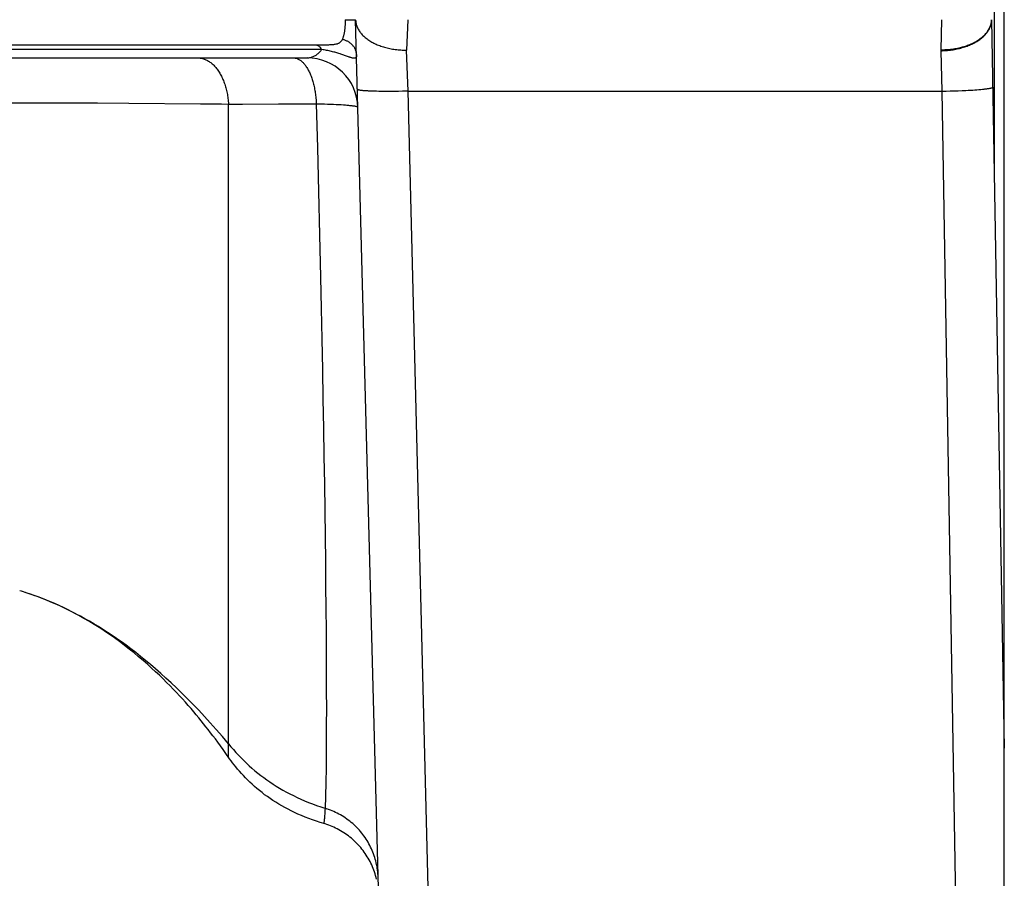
# Model space of a CAD drawing. Header units: millimetres. Extents: x 2060 to 2634, y 1467 to 1764.
# Tile 46 of 64: x 2546.67 to 2548.21, y 1570.17 to 1571.52. Entities that reach past the tile are written whole.
import ezdxf

# ---------------------------------------------------------------- set-up
doc = ezdxf.new("R2010")
doc.units = ezdxf.units.MM

msp = doc.modelspace()

# ---------------------------------------------------------------- linework, layer by layer
at = {"linetype": 'Continuous'}
for p, q in [((2548.2134, 1568.5171), (2548.2134, 1572.7971)), ((2548.1974, 1571.7462), (2548.1974, 1571.2879)), ((2547.1766, 1571.506), (2547.1765, 1571.505)), ((2547.1767, 1571.5081), (2547.1766, 1571.5071)), ((2547.1766, 1571.5071), (2547.1766, 1571.506)), ((2547.1767, 1571.5171), (2547.1934, 1571.5171)), ((2547.1767, 1571.5171), (2547.1767, 1571.5161)), ((2547.1767, 1571.5161), (2547.1767, 1571.5151)), ((2547.1767, 1571.5151), (2547.1768, 1571.5141)), ((2547.1768, 1571.5101), (2547.1767, 1571.5091)), ((2547.1767, 1571.5091), (2547.1767, 1571.5081)), ((2547.1768, 1571.5141), (2547.1768, 1571.5131)), ((2547.1768, 1571.5131), (2547.1768, 1571.5121)), ((2547.1768, 1571.5121), (2547.1768, 1571.5111)), ((2547.1768, 1571.5111), (2547.1768, 1571.5101)), ((2547.2322, 1570.0339), (2547.1934, 1571.5171)), ((2547.1934, 1571.5163), (2547.1935, 1571.515)), ((2547.1935, 1571.515), (2547.1936, 1571.5137)), ((2547.1936, 1571.5137), (2547.1938, 1571.5123)), ((2547.1938, 1571.5123), (2547.1941, 1571.511)), ((2547.1941, 1571.511), (2547.1944, 1571.5097)), ((2547.1944, 1571.5097), (2547.1947, 1571.5084)), ((2547.1947, 1571.5084), (2547.1952, 1571.5071)), ((2547.1952, 1571.5071), (2547.1957, 1571.5058)), ((2547.1957, 1571.5058), (2547.1962, 1571.5045)), ((2547.2755, 1571.5171), (2547.2734, 1571.4691)), ((2548.1148, 1571.5171), (2548.1134, 1571.4699)), ((2548.1907, 1571.5051), (2548.1912, 1571.5064)), ((2548.1912, 1571.5064), (2548.1917, 1571.5077)), ((2548.1912, 1571.5055), (2548.1917, 1571.5068)), ((2548.1917, 1571.5077), (2548.1921, 1571.509)), ((2548.1917, 1571.5068), (2548.1921, 1571.508)), ((2548.1921, 1571.509), (2548.1925, 1571.5103)), ((2548.1921, 1571.508), (2548.1925, 1571.5093)), ((2548.1925, 1571.5103), (2548.1928, 1571.5117)), ((2548.1925, 1571.5093), (2548.1928, 1571.5106)), ((2548.1928, 1571.5117), (2548.1931, 1571.513)), ((2548.1928, 1571.5106), (2548.193, 1571.5119)), ((2548.193, 1571.5119), (2548.1932, 1571.5132)), ((2548.1931, 1571.513), (2548.1932, 1571.5144)), ((2548.1932, 1571.5144), (2548.1933, 1571.5157)), ((2548.1932, 1571.5132), (2548.1933, 1571.5145)), ((2548.1933, 1571.5157), (2548.1934, 1571.5171)), ((2548.1933, 1571.5145), (2548.1934, 1571.5158)), ((2548.1934, 1571.5171), (2548.2134, 1570.3713)), ((2548.1934, 1571.5158), (2548.1934, 1571.5171)), ((2547.174, 1571.4904), (2547.1738, 1571.4895)), ((2547.1743, 1571.4914), (2547.174, 1571.4904)), ((2547.1745, 1571.4923), (2547.1743, 1571.4914)), ((2547.1748, 1571.4933), (2547.1745, 1571.4923)), ((2547.175, 1571.4942), (2547.1748, 1571.4933)), ((2547.1752, 1571.4952), (2547.175, 1571.4942)), ((2547.1754, 1571.4961), (2547.1752, 1571.4952)), ((2547.1756, 1571.4971), (2547.1754, 1571.4961)), ((2547.1757, 1571.4981), (2547.1756, 1571.4971)), ((2547.1759, 1571.4991), (2547.1757, 1571.4981)), ((2547.176, 1571.5001), (2547.1759, 1571.4991)), ((2547.1761, 1571.5011), (2547.176, 1571.5001)), ((2547.1763, 1571.5021), (2547.1761, 1571.5011)), ((2547.1764, 1571.5031), (2547.1763, 1571.5021)), ((2547.1765, 1571.505), (2547.1764, 1571.504)), ((2547.1764, 1571.504), (2547.1764, 1571.5031)), ((2547.1962, 1571.5045), (2547.1968, 1571.5032)), ((2547.1968, 1571.5032), (2547.1975, 1571.5019)), ((2547.1975, 1571.5019), (2547.1982, 1571.5007)), ((2547.1982, 1571.5007), (2547.199, 1571.4994)), ((2547.199, 1571.4994), (2547.1999, 1571.4982)), ((2547.1999, 1571.4982), (2547.2008, 1571.497)), ((2547.2008, 1571.497), (2547.2017, 1571.4958)), ((2547.2017, 1571.4958), (2547.2027, 1571.4946)), ((2547.2027, 1571.4946), (2547.2038, 1571.4934)), ((2547.2038, 1571.4934), (2547.2049, 1571.4923)), ((2547.2049, 1571.4923), (2547.2061, 1571.4911)), ((2547.2061, 1571.4911), (2547.2073, 1571.49)), ((2548.1784, 1571.4894), (2548.1796, 1571.4905)), ((2548.1787, 1571.489), (2548.1799, 1571.4901)), ((2548.1796, 1571.4905), (2548.1809, 1571.4916)), ((2548.1799, 1571.4901), (2548.1811, 1571.4912)), ((2548.1809, 1571.4916), (2548.182, 1571.4927)), ((2548.1811, 1571.4912), (2548.1822, 1571.4923)), ((2548.182, 1571.4927), (2548.1831, 1571.4939)), ((2548.1822, 1571.4923), (2548.1833, 1571.4934)), ((2548.1831, 1571.4939), (2548.1842, 1571.4951)), ((2548.1833, 1571.4934), (2548.1844, 1571.4946)), ((2548.1842, 1571.4951), (2548.1852, 1571.4963)), ((2548.1844, 1571.4946), (2548.1853, 1571.4957)), ((2548.1852, 1571.4963), (2548.1862, 1571.4975)), ((2548.1853, 1571.4957), (2548.1863, 1571.4969)), ((2548.1862, 1571.4975), (2548.1871, 1571.4987)), ((2548.1863, 1571.4969), (2548.1871, 1571.4981)), ((2548.1871, 1571.4987), (2548.1879, 1571.5)), ((2548.1871, 1571.4981), (2548.188, 1571.4993)), ((2548.1879, 1571.5), (2548.1887, 1571.5012)), ((2548.188, 1571.4993), (2548.1887, 1571.5005)), ((2548.1887, 1571.5012), (2548.1894, 1571.5025)), ((2548.1887, 1571.5005), (2548.1894, 1571.5018)), ((2548.1894, 1571.5025), (2548.1901, 1571.5038)), ((2548.1894, 1571.5018), (2548.1901, 1571.503)), ((2548.1901, 1571.5038), (2548.1907, 1571.5051)), ((2548.1901, 1571.503), (2548.1907, 1571.5042)), ((2548.1907, 1571.5042), (2548.1912, 1571.5055)), ((2547.1404, 1571.4771), (2546.5221, 1571.4771)), ((2547.1311, 1571.4771), (2547.1306, 1571.4771)), ((2547.1313, 1571.4771), (2547.1311, 1571.4771)), ((2547.1319, 1571.477), (2547.1313, 1571.4771)), ((2547.1324, 1571.4769), (2547.1319, 1571.477)), ((2547.1329, 1571.4767), (2547.1324, 1571.4769)), ((2547.1334, 1571.4765), (2547.1329, 1571.4767)), ((2547.134, 1571.4763), (2547.1334, 1571.4765)), ((2547.1345, 1571.476), (2547.134, 1571.4763)), ((2547.135, 1571.4757), (2547.1345, 1571.476)), ((2547.1355, 1571.4754), (2547.135, 1571.4757)), ((2547.136, 1571.475), (2547.1355, 1571.4754)), ((2547.1365, 1571.4746), (2547.136, 1571.475)), ((2547.137, 1571.4741), (2547.1365, 1571.4746)), ((2547.1434, 1571.4771), (2547.1404, 1571.4771)), ((2547.1453, 1571.4771), (2547.1434, 1571.4771)), ((2547.1472, 1571.4771), (2547.1453, 1571.4771)), ((2547.149, 1571.4771), (2547.1472, 1571.4771)), ((2547.1508, 1571.4772), (2547.149, 1571.4771)), ((2547.1525, 1571.4773), (2547.1508, 1571.4772)), ((2547.1541, 1571.4773), (2547.1525, 1571.4773)), ((2547.1556, 1571.4774), (2547.1541, 1571.4773)), ((2547.1571, 1571.4776), (2547.1556, 1571.4774)), ((2547.1584, 1571.4777), (2547.1571, 1571.4776)), ((2547.1597, 1571.4779), (2547.1584, 1571.4777)), ((2547.1609, 1571.4781), (2547.1597, 1571.4779)), ((2547.1621, 1571.4783), (2547.1609, 1571.4781)), ((2547.1631, 1571.4786), (2547.1621, 1571.4783)), ((2547.1641, 1571.4788), (2547.1631, 1571.4786)), ((2547.165, 1571.4791), (2547.1641, 1571.4788)), ((2547.1658, 1571.4795), (2547.165, 1571.4791)), ((2547.1666, 1571.4798), (2547.1658, 1571.4795)), ((2547.1674, 1571.4802), (2547.1666, 1571.4798)), ((2547.168, 1571.4806), (2547.1674, 1571.4802)), ((2547.1687, 1571.4811), (2547.168, 1571.4806)), ((2547.1693, 1571.4815), (2547.1687, 1571.4811)), ((2547.1698, 1571.482), (2547.1693, 1571.4815)), ((2547.1703, 1571.4825), (2547.1698, 1571.482)), ((2547.1707, 1571.483), (2547.1703, 1571.4825)), ((2547.1712, 1571.4836), (2547.1707, 1571.483)), ((2547.1715, 1571.4842), (2547.1712, 1571.4836)), ((2547.1719, 1571.4848), (2547.1715, 1571.4842)), ((2547.1722, 1571.4854), (2547.1719, 1571.4848)), ((2547.1725, 1571.4861), (2547.1722, 1571.4854)), ((2547.1728, 1571.4869), (2547.1725, 1571.4861)), ((2547.1735, 1571.4858), (2547.1725, 1571.4861)), ((2547.1732, 1571.4878), (2547.1728, 1571.4869)), ((2547.1735, 1571.4886), (2547.1732, 1571.4878)), ((2547.1738, 1571.4895), (2547.1735, 1571.4886)), ((2547.1746, 1571.4855), (2547.1735, 1571.4858)), ((2547.1756, 1571.4852), (2547.1746, 1571.4855)), ((2547.1766, 1571.4848), (2547.1756, 1571.4852)), ((2547.1776, 1571.4844), (2547.1766, 1571.4848)), ((2547.1786, 1571.484), (2547.1776, 1571.4844)), ((2547.1795, 1571.4835), (2547.1786, 1571.484)), ((2547.1805, 1571.4831), (2547.1795, 1571.4835)), ((2547.1814, 1571.4826), (2547.1805, 1571.4831)), ((2547.1823, 1571.4821), (2547.1814, 1571.4826)), ((2547.1831, 1571.4815), (2547.1823, 1571.4821)), ((2547.184, 1571.4809), (2547.1831, 1571.4815)), ((2547.1848, 1571.4803), (2547.184, 1571.4809)), ((2547.1856, 1571.4797), (2547.1848, 1571.4803)), ((2547.1863, 1571.4791), (2547.1856, 1571.4797)), ((2547.1871, 1571.4784), (2547.1863, 1571.4791)), ((2547.1878, 1571.4777), (2547.1871, 1571.4784)), ((2547.1885, 1571.477), (2547.1878, 1571.4777)), ((2547.1891, 1571.4763), (2547.1885, 1571.477)), ((2547.1897, 1571.4756), (2547.1891, 1571.4763)), ((2547.1903, 1571.4748), (2547.1897, 1571.4756)), ((2547.1909, 1571.4741), (2547.1903, 1571.4748)), ((2547.2073, 1571.49), (2547.2086, 1571.4889)), ((2547.2086, 1571.4889), (2547.2099, 1571.4879)), ((2547.2099, 1571.4879), (2547.2113, 1571.4868)), ((2547.2113, 1571.4868), (2547.2127, 1571.4858)), ((2547.2127, 1571.4858), (2547.2142, 1571.4848)), ((2547.2142, 1571.4848), (2547.2157, 1571.4838)), ((2547.2157, 1571.4838), (2547.2173, 1571.4829)), ((2547.2173, 1571.4829), (2547.2189, 1571.4819)), ((2547.2189, 1571.4819), (2547.2205, 1571.481)), ((2547.2205, 1571.481), (2547.2222, 1571.4802)), ((2547.2222, 1571.4802), (2547.224, 1571.4793)), ((2547.224, 1571.4793), (2547.2257, 1571.4785)), ((2547.2257, 1571.4785), (2547.2275, 1571.4777)), ((2547.2275, 1571.4777), (2547.2294, 1571.477)), ((2547.2294, 1571.477), (2547.2312, 1571.4763)), ((2547.2312, 1571.4763), (2547.2331, 1571.4756)), ((2547.2331, 1571.4756), (2547.2351, 1571.4749)), ((2547.2351, 1571.4749), (2547.237, 1571.4743)), ((2548.1479, 1571.4743), (2548.1499, 1571.4749)), ((2548.1499, 1571.4749), (2548.1519, 1571.4755)), ((2548.1511, 1571.4743), (2548.153, 1571.4749)), ((2548.1519, 1571.4755), (2548.1538, 1571.4761)), ((2548.153, 1571.4749), (2548.1549, 1571.4756)), ((2548.1538, 1571.4761), (2548.1557, 1571.4768)), ((2548.1549, 1571.4756), (2548.1567, 1571.4763)), ((2548.1557, 1571.4768), (2548.1576, 1571.4775)), ((2548.1567, 1571.4763), (2548.1586, 1571.477)), ((2548.1576, 1571.4775), (2548.1594, 1571.4782)), ((2548.1586, 1571.477), (2548.1603, 1571.4778)), ((2548.1594, 1571.4782), (2548.1612, 1571.479)), ((2548.1603, 1571.4778), (2548.1621, 1571.4786)), ((2548.1612, 1571.479), (2548.163, 1571.4798)), ((2548.1621, 1571.4786), (2548.1638, 1571.4794)), ((2548.163, 1571.4798), (2548.1647, 1571.4807)), ((2548.1638, 1571.4794), (2548.1655, 1571.4802)), ((2548.1647, 1571.4807), (2548.1664, 1571.4815)), ((2548.1655, 1571.4802), (2548.1671, 1571.4811)), ((2548.1664, 1571.4815), (2548.1681, 1571.4824)), ((2548.1671, 1571.4811), (2548.1687, 1571.482)), ((2548.1681, 1571.4824), (2548.1697, 1571.4833)), ((2548.1687, 1571.482), (2548.1703, 1571.4829)), ((2548.1697, 1571.4833), (2548.1712, 1571.4843)), ((2548.1703, 1571.4829), (2548.1718, 1571.4839)), ((2548.1712, 1571.4843), (2548.1728, 1571.4853)), ((2548.1718, 1571.4839), (2548.1733, 1571.4849)), ((2548.1728, 1571.4853), (2548.1742, 1571.4863)), ((2548.1733, 1571.4849), (2548.1747, 1571.4859)), ((2548.1742, 1571.4863), (2548.1757, 1571.4873)), ((2548.1747, 1571.4859), (2548.1761, 1571.4869)), ((2548.1757, 1571.4873), (2548.177, 1571.4883)), ((2548.1761, 1571.4869), (2548.1774, 1571.4879)), ((2548.177, 1571.4883), (2548.1784, 1571.4894)), ((2548.1774, 1571.4879), (2548.1787, 1571.489)), ((2547.1402, 1571.47), (2546.5433, 1571.47)), ((2547.1265, 1571.4589), (2547.1277, 1571.4595)), ((2547.1277, 1571.4595), (2547.1289, 1571.4601)), ((2547.1289, 1571.4601), (2547.1301, 1571.4607)), ((2547.1301, 1571.4607), (2547.1313, 1571.4615)), ((2547.1313, 1571.4615), (2547.1324, 1571.4623)), ((2547.1324, 1571.4623), (2547.1335, 1571.4631)), ((2547.1335, 1571.4631), (2547.1346, 1571.464)), ((2547.1346, 1571.464), (2547.1356, 1571.4649)), ((2547.1356, 1571.4649), (2547.1366, 1571.4659)), ((2547.1366, 1571.4659), (2547.1376, 1571.4669)), ((2547.1375, 1571.4737), (2547.137, 1571.4741)), ((2547.138, 1571.4731), (2547.1375, 1571.4737)), ((2547.1376, 1571.4669), (2547.1385, 1571.4679)), ((2547.1384, 1571.4726), (2547.138, 1571.4731)), ((2547.1389, 1571.472), (2547.1384, 1571.4726)), ((2547.1385, 1571.4679), (2547.1394, 1571.4689)), ((2547.1393, 1571.4714), (2547.1389, 1571.472)), ((2547.1398, 1571.4707), (2547.1393, 1571.4714)), ((2547.1394, 1571.4689), (2547.1402, 1571.47)), ((2547.1402, 1571.47), (2547.1398, 1571.4707)), ((2547.1421, 1571.4697), (2547.1402, 1571.47)), ((2547.144, 1571.4694), (2547.1421, 1571.4697)), ((2547.1459, 1571.4691), (2547.144, 1571.4694)), ((2547.1478, 1571.4687), (2547.1459, 1571.4691)), ((2547.1497, 1571.4684), (2547.1478, 1571.4687)), ((2547.1516, 1571.468), (2547.1497, 1571.4684)), ((2547.1534, 1571.4676), (2547.1516, 1571.468)), ((2547.1553, 1571.4671), (2547.1534, 1571.4676)), ((2547.1571, 1571.4667), (2547.1553, 1571.4671)), ((2547.1589, 1571.4662), (2547.1571, 1571.4667)), ((2547.1606, 1571.4658), (2547.1589, 1571.4662)), ((2547.1623, 1571.4653), (2547.1606, 1571.4658)), ((2547.164, 1571.4648), (2547.1623, 1571.4653)), ((2547.1656, 1571.4643), (2547.164, 1571.4648)), ((2547.1672, 1571.4638), (2547.1656, 1571.4643)), ((2547.1688, 1571.4633), (2547.1672, 1571.4638)), ((2547.1703, 1571.4628), (2547.1688, 1571.4633)), ((2547.1718, 1571.4623), (2547.1703, 1571.4628)), ((2547.1733, 1571.4618), (2547.1718, 1571.4623)), ((2547.1747, 1571.4613), (2547.1733, 1571.4618)), ((2547.176, 1571.4609), (2547.1747, 1571.4613)), ((2547.182, 1571.4587), (2547.176, 1571.4609)), ((2547.1914, 1571.4733), (2547.1909, 1571.4741)), ((2547.1919, 1571.4725), (2547.1914, 1571.4733)), ((2547.1923, 1571.4717), (2547.1919, 1571.4725)), ((2547.1927, 1571.4708), (2547.1923, 1571.4717)), ((2547.1931, 1571.47), (2547.1927, 1571.4708)), ((2547.1934, 1571.4691), (2547.1931, 1571.47)), ((2547.1937, 1571.4683), (2547.1934, 1571.4691)), ((2547.194, 1571.4674), (2547.1937, 1571.4683)), ((2547.1942, 1571.4665), (2547.194, 1571.4674)), ((2547.1944, 1571.4657), (2547.1942, 1571.4665)), ((2547.1946, 1571.4648), (2547.1944, 1571.4657)), ((2547.1947, 1571.4639), (2547.1946, 1571.4648)), ((2547.1947, 1571.4596), (2547.1946, 1571.459)), ((2547.1948, 1571.463), (2547.1947, 1571.4639)), ((2547.1948, 1571.4601), (2547.1947, 1571.4596)), ((2547.1948, 1571.4621), (2547.1948, 1571.463)), ((2547.1948, 1571.4621), (2547.1948, 1571.4614)), ((2547.1948, 1571.4614), (2547.1948, 1571.4607)), ((2547.1948, 1571.4607), (2547.1948, 1571.4601)), ((2547.237, 1571.4743), (2547.239, 1571.4737)), ((2547.239, 1571.4737), (2547.241, 1571.4732)), ((2547.241, 1571.4732), (2547.2431, 1571.4726)), ((2547.2431, 1571.4726), (2547.2452, 1571.4721)), ((2547.2452, 1571.4721), (2547.2473, 1571.4717)), ((2547.2473, 1571.4717), (2547.2494, 1571.4713)), ((2547.2494, 1571.4713), (2547.2515, 1571.4709)), ((2547.2515, 1571.4709), (2547.2536, 1571.4705)), ((2547.2536, 1571.4705), (2547.2558, 1571.4702)), ((2547.2558, 1571.4702), (2547.258, 1571.47)), ((2547.258, 1571.47), (2547.2602, 1571.4697)), ((2547.2602, 1571.4697), (2547.2624, 1571.4695)), ((2547.2624, 1571.4695), (2547.2646, 1571.4694)), ((2547.2646, 1571.4694), (2547.2668, 1571.4692)), ((2547.2668, 1571.4692), (2547.269, 1571.4691)), ((2547.269, 1571.4691), (2547.2712, 1571.4691)), ((2547.2712, 1571.4691), (2547.2734, 1571.4691)), ((2547.2762, 1571.4046), (2547.2734, 1571.4691)), ((2548.1134, 1571.4699), (2548.1134, 1571.4682)), ((2548.1134, 1571.4699), (2548.1156, 1571.4699)), ((2548.1134, 1571.4682), (2548.1156, 1571.4683)), ((2548.1134, 1571.4682), (2548.1153, 1571.4046)), ((2548.1156, 1571.4699), (2548.1179, 1571.4699)), ((2548.1156, 1571.4683), (2548.1178, 1571.4684)), ((2548.1178, 1571.4684), (2548.12, 1571.4685)), ((2548.1179, 1571.4699), (2548.1201, 1571.47)), ((2548.12, 1571.4685), (2548.1221, 1571.4686)), ((2548.1201, 1571.47), (2548.1223, 1571.4701)), ((2548.1221, 1571.4686), (2548.1243, 1571.4688)), ((2548.1223, 1571.4701), (2548.1245, 1571.4703)), ((2548.1243, 1571.4688), (2548.1264, 1571.469)), ((2548.1245, 1571.4703), (2548.1267, 1571.4704)), ((2548.1264, 1571.469), (2548.1286, 1571.4693)), ((2548.1267, 1571.4704), (2548.1289, 1571.4707)), ((2548.1286, 1571.4693), (2548.1307, 1571.4696)), ((2548.1289, 1571.4707), (2548.1311, 1571.4709)), ((2548.1307, 1571.4696), (2548.1328, 1571.4699)), ((2548.1311, 1571.4709), (2548.1333, 1571.4712)), ((2548.1328, 1571.4699), (2548.135, 1571.4702)), ((2548.1333, 1571.4712), (2548.1354, 1571.4715)), ((2548.135, 1571.4702), (2548.137, 1571.4706)), ((2548.1354, 1571.4715), (2548.1375, 1571.4719)), ((2548.137, 1571.4706), (2548.1391, 1571.471)), ((2548.1375, 1571.4719), (2548.1397, 1571.4723)), ((2548.1391, 1571.471), (2548.1412, 1571.4715)), ((2548.1397, 1571.4723), (2548.1418, 1571.4727)), ((2548.1412, 1571.4715), (2548.1432, 1571.472)), ((2548.1418, 1571.4727), (2548.1438, 1571.4732)), ((2548.1432, 1571.472), (2548.1452, 1571.4725)), ((2548.1438, 1571.4732), (2548.1459, 1571.4737)), ((2548.1452, 1571.4725), (2548.1472, 1571.4731)), ((2548.1459, 1571.4737), (2548.1479, 1571.4743)), ((2548.1472, 1571.4731), (2548.1492, 1571.4736)), ((2548.1492, 1571.4736), (2548.1511, 1571.4743)), ((2546.6221, 1571.4571), (2547.117, 1571.4571)), ((2546.9448, 1571.4571), (2546.9462, 1571.457)), ((2546.9462, 1571.457), (2546.9475, 1571.457)), ((2546.9475, 1571.457), (2546.9488, 1571.4568)), ((2546.9488, 1571.4568), (2546.9502, 1571.4566)), ((2546.9502, 1571.4566), (2546.9515, 1571.4563)), ((2546.9515, 1571.4563), (2546.9528, 1571.456)), ((2546.9528, 1571.456), (2546.9541, 1571.4556)), ((2546.9541, 1571.4556), (2546.9554, 1571.4552)), ((2546.9554, 1571.4552), (2546.9567, 1571.4547)), ((2546.9567, 1571.4547), (2546.958, 1571.4541)), ((2546.958, 1571.4541), (2546.9593, 1571.4535)), ((2546.9593, 1571.4535), (2546.9606, 1571.4528)), ((2546.9606, 1571.4528), (2546.9618, 1571.452)), ((2546.9618, 1571.452), (2546.9631, 1571.4513)), ((2546.9631, 1571.4513), (2546.9643, 1571.4504)), ((2546.9643, 1571.4504), (2546.9655, 1571.4495)), ((2546.9655, 1571.4495), (2546.9667, 1571.4485)), ((2546.9667, 1571.4485), (2546.9679, 1571.4475)), ((2546.9679, 1571.4475), (2546.9691, 1571.4465)), ((2546.9691, 1571.4465), (2546.9702, 1571.4454)), ((2546.9702, 1571.4454), (2546.9714, 1571.4442)), ((2546.9714, 1571.4442), (2546.9725, 1571.443)), ((2547.0953, 1571.4571), (2547.0963, 1571.457)), ((2547.0963, 1571.457), (2547.0972, 1571.457)), ((2547.0972, 1571.457), (2547.0982, 1571.4568)), ((2547.0982, 1571.4568), (2547.0992, 1571.4566)), ((2547.0992, 1571.4566), (2547.1002, 1571.4563)), ((2547.1002, 1571.4563), (2547.1012, 1571.456)), ((2547.1012, 1571.456), (2547.1022, 1571.4556)), ((2547.1022, 1571.4556), (2547.1032, 1571.4552)), ((2547.1032, 1571.4552), (2547.1041, 1571.4547)), ((2547.1041, 1571.4547), (2547.1051, 1571.4541)), ((2547.1051, 1571.4541), (2547.106, 1571.4535)), ((2547.106, 1571.4535), (2547.107, 1571.4528)), ((2547.107, 1571.4528), (2547.1079, 1571.4521)), ((2547.1079, 1571.4521), (2547.1088, 1571.4513)), ((2547.1088, 1571.4513), (2547.1098, 1571.4504)), ((2547.1098, 1571.4504), (2547.1107, 1571.4496)), ((2547.1107, 1571.4496), (2547.1116, 1571.4486)), ((2547.1116, 1571.4486), (2547.1125, 1571.4476)), ((2547.1125, 1571.4476), (2547.1133, 1571.4465)), ((2547.1133, 1571.4465), (2547.1142, 1571.4454)), ((2547.1142, 1571.4454), (2547.115, 1571.4443)), ((2547.115, 1571.4443), (2547.1158, 1571.4431)), ((2547.117, 1571.4571), (2547.1184, 1571.4571)), ((2547.1184, 1571.4571), (2547.1198, 1571.4572)), ((2547.1198, 1571.4572), (2547.1212, 1571.4574)), ((2547.1212, 1571.4574), (2547.1225, 1571.4577)), ((2547.1225, 1571.4577), (2547.1239, 1571.458)), ((2547.1239, 1571.458), (2547.1252, 1571.4584)), ((2547.1252, 1571.4584), (2547.1265, 1571.4589)), ((2547.1831, 1571.4583), (2547.182, 1571.4587)), ((2547.1841, 1571.458), (2547.1831, 1571.4583)), ((2547.185, 1571.4577), (2547.1841, 1571.458)), ((2547.1859, 1571.4574), (2547.185, 1571.4577)), ((2547.1868, 1571.4571), (2547.1859, 1571.4574)), ((2547.1876, 1571.4569), (2547.1868, 1571.4571)), ((2547.1883, 1571.4567), (2547.1876, 1571.4569)), ((2547.1891, 1571.4565), (2547.1883, 1571.4567)), ((2547.1897, 1571.4564), (2547.1891, 1571.4565)), ((2547.1903, 1571.4563), (2547.1897, 1571.4564)), ((2547.1909, 1571.4563), (2547.1903, 1571.4563)), ((2547.1914, 1571.4563), (2547.1909, 1571.4563)), ((2547.1919, 1571.4563), (2547.1914, 1571.4563)), ((2547.1923, 1571.4564), (2547.1919, 1571.4563)), ((2547.1927, 1571.4565), (2547.1923, 1571.4564)), ((2547.1931, 1571.4566), (2547.1927, 1571.4565)), ((2547.1934, 1571.4569), (2547.1931, 1571.4566)), ((2547.1937, 1571.4571), (2547.1934, 1571.4569)), ((2547.194, 1571.4574), (2547.1937, 1571.4571)), ((2547.1942, 1571.4578), (2547.194, 1571.4574)), ((2547.1944, 1571.4581), (2547.1942, 1571.4578)), ((2547.1945, 1571.4586), (2547.1944, 1571.4581)), ((2547.1946, 1571.459), (2547.1945, 1571.4586)), ((2546.9725, 1571.443), (2546.9736, 1571.4417)), ((2546.9736, 1571.4417), (2546.9746, 1571.4404)), ((2546.9746, 1571.4404), (2546.9757, 1571.439)), ((2546.9757, 1571.439), (2546.9767, 1571.4376)), ((2546.9767, 1571.4376), (2546.9777, 1571.4362)), ((2546.9777, 1571.4362), (2546.9787, 1571.4347)), ((2546.9787, 1571.4347), (2546.9796, 1571.4331)), ((2546.9796, 1571.4331), (2546.9806, 1571.4315)), ((2546.9806, 1571.4315), (2546.9815, 1571.4299)), ((2546.9815, 1571.4299), (2546.9823, 1571.4282)), ((2546.9823, 1571.4282), (2546.9832, 1571.4265)), ((2547.1158, 1571.4431), (2547.1167, 1571.4418)), ((2547.1167, 1571.4418), (2547.1175, 1571.4405)), ((2547.1175, 1571.4405), (2547.1182, 1571.4391)), ((2547.1182, 1571.4391), (2547.119, 1571.4377)), ((2547.119, 1571.4377), (2547.1197, 1571.4363)), ((2547.1197, 1571.4363), (2547.1205, 1571.4348)), ((2547.1205, 1571.4348), (2547.1212, 1571.4333)), ((2547.1212, 1571.4333), (2547.1219, 1571.4317)), ((2547.1219, 1571.4317), (2547.1225, 1571.4301)), ((2547.1225, 1571.4301), (2547.1232, 1571.4284)), ((2547.1232, 1571.4284), (2547.1238, 1571.4267)), ((2546.9832, 1571.4265), (2546.984, 1571.4248)), ((2546.984, 1571.4248), (2546.9848, 1571.423)), ((2546.9848, 1571.423), (2546.9855, 1571.4212)), ((2546.9855, 1571.4212), (2546.9862, 1571.4194)), ((2546.9862, 1571.4194), (2546.9869, 1571.4175)), ((2546.9869, 1571.4175), (2546.9876, 1571.4156)), ((2546.9876, 1571.4156), (2546.9882, 1571.4136)), ((2546.9882, 1571.4136), (2546.9888, 1571.4117)), ((2547.1238, 1571.4267), (2547.1244, 1571.425)), ((2547.1244, 1571.425), (2547.125, 1571.4232)), ((2547.125, 1571.4232), (2547.1256, 1571.4214)), ((2547.1256, 1571.4214), (2547.1261, 1571.4196)), ((2547.1261, 1571.4196), (2547.1266, 1571.4177)), ((2547.1266, 1571.4177), (2547.1271, 1571.4158)), ((2547.1271, 1571.4158), (2547.1276, 1571.4139)), ((2547.1276, 1571.4139), (2547.128, 1571.4119)), ((2546.9888, 1571.4117), (2546.9894, 1571.4097)), ((2546.9894, 1571.4097), (2546.9899, 1571.4077)), ((2546.9899, 1571.4077), (2546.9904, 1571.4056)), ((2546.9904, 1571.4056), (2546.9909, 1571.4036)), ((2546.9909, 1571.4036), (2546.9913, 1571.4015)), ((2546.9913, 1571.4015), (2546.9917, 1571.3994)), ((2546.9917, 1571.3994), (2546.992, 1571.3973)), ((2546.992, 1571.3973), (2546.9923, 1571.3952)), ((2547.128, 1571.4119), (2547.1285, 1571.4099)), ((2547.1285, 1571.4099), (2547.1289, 1571.4079)), ((2547.1289, 1571.4079), (2547.1292, 1571.4059)), ((2547.1292, 1571.4059), (2547.1296, 1571.4039)), ((2547.1296, 1571.4039), (2547.1299, 1571.4018)), ((2547.1299, 1571.4018), (2547.1302, 1571.3997)), ((2547.1302, 1571.3997), (2547.1305, 1571.3976)), ((2547.1305, 1571.3976), (2547.1307, 1571.3955)), ((2547.1963, 1571.4073), (2547.1963, 1571.4075)), ((2547.1964, 1571.4072), (2547.1963, 1571.4073)), ((2547.1966, 1571.4071), (2547.1964, 1571.4072)), ((2547.1968, 1571.4069), (2547.1966, 1571.4071)), ((2547.1971, 1571.4068), (2547.1968, 1571.4069)), ((2547.1974, 1571.4067), (2547.1971, 1571.4068)), ((2547.1978, 1571.4065), (2547.1974, 1571.4067)), ((2547.1983, 1571.4064), (2547.1978, 1571.4065)), ((2547.1988, 1571.4063), (2547.1983, 1571.4064)), ((2547.1994, 1571.4062), (2547.1988, 1571.4063)), ((2547.2001, 1571.4061), (2547.1994, 1571.4062)), ((2547.2008, 1571.4059), (2547.2001, 1571.4061)), ((2547.2016, 1571.4058), (2547.2008, 1571.4059)), ((2547.2024, 1571.4057), (2547.2016, 1571.4058)), ((2547.2033, 1571.4056), (2547.2024, 1571.4057)), ((2547.2042, 1571.4055), (2547.2033, 1571.4056)), ((2547.2052, 1571.4054), (2547.2042, 1571.4055)), ((2547.2063, 1571.4053), (2547.2052, 1571.4054)), ((2547.2074, 1571.4052), (2547.2063, 1571.4053)), ((2547.2086, 1571.4051), (2547.2074, 1571.4052)), ((2547.2098, 1571.4051), (2547.2086, 1571.4051)), ((2547.2111, 1571.405), (2547.2098, 1571.4051)), ((2547.2124, 1571.4049), (2547.2111, 1571.405)), ((2547.2138, 1571.4048), (2547.2124, 1571.4049)), ((2547.2167, 1571.4047), (2547.2138, 1571.4048)), ((2547.2197, 1571.4046), (2547.2167, 1571.4047)), ((2547.223, 1571.4045), (2547.2197, 1571.4046)), ((2547.2264, 1571.4044), (2547.223, 1571.4045)), ((2547.23, 1571.4043), (2547.2264, 1571.4044)), ((2547.2337, 1571.4042), (2547.23, 1571.4043)), ((2547.2376, 1571.4042), (2547.2337, 1571.4042)), ((2547.2416, 1571.4042), (2547.2376, 1571.4042)), ((2547.2478, 1571.4042), (2547.2416, 1571.4042)), ((2547.2541, 1571.4042), (2547.2478, 1571.4042)), ((2547.2607, 1571.4043), (2547.2541, 1571.4042)), ((2547.2673, 1571.4044), (2547.2607, 1571.4043)), ((2547.274, 1571.4045), (2547.2673, 1571.4044)), ((2547.2762, 1571.4046), (2547.274, 1571.4045)), ((2547.2762, 1571.4046), (2548.1153, 1571.4046)), ((2547.3115, 1569.9951), (2547.2762, 1571.4046)), ((2548.1153, 1571.4046), (2548.1218, 1571.4047)), ((2548.1153, 1571.4046), (2548.1369, 1570.1056)), ((2548.1218, 1571.4047), (2548.1282, 1571.4049)), ((2548.1282, 1571.4049), (2548.1346, 1571.4051)), ((2548.1346, 1571.4051), (2548.1408, 1571.4053)), ((2548.1408, 1571.4053), (2548.1469, 1571.4055)), ((2548.1469, 1571.4055), (2548.1528, 1571.4058)), ((2548.1528, 1571.4058), (2548.1565, 1571.406)), ((2548.1565, 1571.406), (2548.1602, 1571.4062)), ((2548.1602, 1571.4062), (2548.1637, 1571.4064)), ((2548.1637, 1571.4064), (2548.1671, 1571.4067)), ((2548.1671, 1571.4067), (2548.1703, 1571.4069)), ((2548.1703, 1571.4069), (2548.1734, 1571.4071)), ((2548.1734, 1571.4071), (2548.1763, 1571.4074)), ((2548.1763, 1571.4074), (2548.179, 1571.4077)), ((2548.179, 1571.4077), (2548.1803, 1571.4078)), ((2548.1803, 1571.4078), (2548.1815, 1571.4079)), ((2548.1815, 1571.4079), (2548.1827, 1571.4081)), ((2548.1827, 1571.4081), (2548.1838, 1571.4082)), ((2548.1838, 1571.4082), (2548.1849, 1571.4083)), ((2548.1849, 1571.4083), (2548.186, 1571.4085)), ((2548.186, 1571.4085), (2548.187, 1571.4086)), ((2548.187, 1571.4086), (2548.1879, 1571.4087)), ((2548.1879, 1571.4087), (2548.1888, 1571.4089)), ((2548.1888, 1571.4089), (2548.1896, 1571.409)), ((2548.1896, 1571.409), (2548.1904, 1571.4092)), ((2548.1904, 1571.4092), (2548.1911, 1571.4093)), ((2548.1911, 1571.4093), (2548.1918, 1571.4094)), ((2548.1918, 1571.4094), (2548.1924, 1571.4096)), ((2548.1924, 1571.4096), (2548.1929, 1571.4097)), ((2548.1929, 1571.4097), (2548.1934, 1571.4099)), ((2548.1934, 1571.4099), (2548.1938, 1571.41)), ((2548.1938, 1571.41), (2548.1942, 1571.4101)), ((2548.1942, 1571.4101), (2548.1945, 1571.4103)), ((2548.1945, 1571.4103), (2548.1948, 1571.4104)), ((2548.1948, 1571.4104), (2548.195, 1571.4106)), ((2548.195, 1571.4106), (2548.1951, 1571.4107)), ((2548.1951, 1571.4107), (2548.1952, 1571.4108)), ((2548.1952, 1571.4108), (2548.1953, 1571.411)), ((2546.6331, 1571.3864), (2546.6727, 1571.3865)), ((2546.6727, 1571.3865), (2546.7069, 1571.3865)), ((2546.7069, 1571.3865), (2546.7426, 1571.3864)), ((2546.7426, 1571.3864), (2546.7877, 1571.3861)), ((2546.7877, 1571.3861), (2546.8367, 1571.3858)), ((2546.8367, 1571.3858), (2546.9497, 1571.3848)), ((2546.9497, 1571.3848), (2546.9822, 1571.3845)), ((2546.9822, 1571.3845), (2546.9934, 1571.3844)), ((2546.9923, 1571.3952), (2546.9926, 1571.393)), ((2546.9926, 1571.393), (2546.9929, 1571.3909)), ((2546.9929, 1571.3909), (2546.9931, 1571.3887)), ((2546.9931, 1571.3887), (2546.9933, 1571.3865)), ((2546.9933, 1571.3865), (2546.9934, 1571.3844)), ((2546.9934, 1571.3844), (2547.0153, 1571.3844)), ((2546.9934, 1570.3571), (2546.9934, 1571.3844)), ((2547.0153, 1571.3844), (2547.0719, 1571.3846)), ((2547.0719, 1571.3846), (2547.1315, 1571.3847)), ((2547.1307, 1571.3955), (2547.1309, 1571.3934)), ((2547.1309, 1571.3934), (2547.1311, 1571.3912)), ((2547.1311, 1571.3912), (2547.1313, 1571.3891)), ((2547.1313, 1571.3891), (2547.1314, 1571.3869)), ((2547.1314, 1571.3869), (2547.1315, 1571.3847)), ((2547.1315, 1571.3847), (2547.1333, 1571.3155)), ((2547.1315, 1571.3847), (2547.1342, 1571.3847)), ((2547.1342, 1571.3847), (2547.1393, 1571.3846)), ((2547.1393, 1571.3846), (2547.1444, 1571.3845)), ((2547.1444, 1571.3845), (2547.1493, 1571.3843)), ((2547.1493, 1571.3843), (2547.154, 1571.3842)), ((2547.154, 1571.3842), (2547.1585, 1571.384)), ((2547.1585, 1571.384), (2547.1627, 1571.3838)), ((2547.1627, 1571.3838), (2547.1668, 1571.3836)), ((2547.1668, 1571.3836), (2547.1707, 1571.3834)), ((2547.1707, 1571.3834), (2547.1743, 1571.3831)), ((2547.1743, 1571.3831), (2547.176, 1571.383)), ((2547.176, 1571.383), (2547.1777, 1571.3829)), ((2547.1777, 1571.3829), (2547.1793, 1571.3828)), ((2547.1793, 1571.3828), (2547.1808, 1571.3826)), ((2547.1808, 1571.3826), (2547.1823, 1571.3825)), ((2547.1823, 1571.3825), (2547.1837, 1571.3823)), ((2547.1837, 1571.3823), (2547.185, 1571.3822)), ((2547.185, 1571.3822), (2547.1863, 1571.382)), ((2547.1863, 1571.382), (2547.1875, 1571.3819)), ((2547.1875, 1571.3819), (2547.1886, 1571.3817)), ((2547.1886, 1571.3817), (2547.1897, 1571.3816)), ((2547.1897, 1571.3816), (2547.1907, 1571.3814)), ((2547.1907, 1571.3814), (2547.1916, 1571.3813)), ((2547.1916, 1571.3813), (2547.1925, 1571.3811)), ((2547.1925, 1571.3811), (2547.1933, 1571.3809)), ((2547.1933, 1571.3809), (2547.194, 1571.3808)), ((2547.194, 1571.3808), (2547.1946, 1571.3806)), ((2547.1946, 1571.3806), (2547.1952, 1571.3804)), ((2547.1952, 1571.3804), (2547.1957, 1571.3802)), ((2547.1957, 1571.3802), (2547.1961, 1571.3801)), ((2547.1961, 1571.3801), (2547.1964, 1571.3799)), ((2547.1964, 1571.3799), (2547.1967, 1571.3797)), ((2547.1967, 1571.3797), (2547.1969, 1571.3795)), ((2547.1969, 1571.3795), (2547.197, 1571.3793)), ((2547.197, 1571.3793), (2547.197, 1571.3792)), ((2547.1333, 1571.3155), (2547.135, 1571.2467)), ((2547.135, 1571.2467), (2547.1366, 1571.1787)), ((2547.1366, 1571.1787), (2547.1381, 1571.1119)), ((2547.1381, 1571.1119), (2547.1392, 1571.0627)), ((2547.1392, 1571.0627), (2547.1402, 1571.0143)), ((2547.1402, 1571.0143), (2547.1411, 1570.9668)), ((2547.1411, 1570.9668), (2547.142, 1570.9203)), ((2547.142, 1570.9203), (2547.1428, 1570.8747)), ((2547.1428, 1570.8747), (2547.1435, 1570.8301)), ((2547.1435, 1570.8301), (2547.1442, 1570.7868)), ((2547.1442, 1570.7868), (2547.1448, 1570.7447)), ((2547.1448, 1570.7447), (2547.1453, 1570.7041)), ((2547.1453, 1570.7041), (2547.1458, 1570.6649)), ((2547.1458, 1570.6649), (2547.1462, 1570.6272)), ((2547.1462, 1570.6272), (2547.1465, 1570.5909)), ((2546.6694, 1570.6175), (2546.6651, 1570.6188)), ((2546.6694, 1570.6175), (2546.6678, 1570.618)), ((2546.6754, 1570.6156), (2546.6694, 1570.6175)), ((2546.6754, 1570.6156), (2546.6744, 1570.616)), ((2546.6816, 1570.6136), (2546.6754, 1570.6156)), ((2546.6874, 1570.6115), (2546.6809, 1570.6138)), ((2546.6879, 1570.6114), (2546.6816, 1570.6136)), ((2546.694, 1570.6092), (2546.6874, 1570.6115)), ((2546.6943, 1570.609), (2546.6879, 1570.6114)), ((2546.7006, 1570.6067), (2546.694, 1570.6092)), ((2546.7008, 1570.6065), (2546.6943, 1570.609)), ((2546.7071, 1570.6041), (2546.7006, 1570.6067)), ((2546.7074, 1570.6039), (2546.7008, 1570.6065)), ((2546.7138, 1570.6013), (2546.7071, 1570.6041)), ((2546.7142, 1570.601), (2546.7074, 1570.6039)), ((2546.7204, 1570.5985), (2546.7138, 1570.6013)), ((2546.7211, 1570.598), (2546.7142, 1570.601)), ((2546.7271, 1570.5955), (2546.7204, 1570.5985)), ((2546.7282, 1570.5948), (2546.7211, 1570.598)), ((2546.7338, 1570.5924), (2546.7271, 1570.5955)), ((2546.7354, 1570.5914), (2546.7282, 1570.5948)), ((2546.7405, 1570.5891), (2546.7338, 1570.5924)), ((2546.7429, 1570.5877), (2546.7354, 1570.5914)), ((2546.7473, 1570.5858), (2546.7405, 1570.5891)), ((2546.7504, 1570.5838), (2546.7429, 1570.5877)), ((2546.7541, 1570.5822), (2546.7473, 1570.5858)), ((2546.7582, 1570.5797), (2546.7504, 1570.5838)), ((2546.7609, 1570.5786), (2546.7541, 1570.5822)), ((2546.766, 1570.5753), (2546.7582, 1570.5797)), ((2546.7678, 1570.5748), (2546.7609, 1570.5786)), ((2547.1465, 1570.5909), (2547.1468, 1570.5561)), ((2546.774, 1570.5707), (2546.766, 1570.5753)), ((2546.7747, 1570.5708), (2546.7678, 1570.5748)), ((2546.782, 1570.5658), (2546.774, 1570.5707)), ((2546.7817, 1570.5667), (2546.7747, 1570.5708)), ((2546.7888, 1570.5624), (2546.7817, 1570.5667)), ((2546.79, 1570.5608), (2546.782, 1570.5658)), ((2546.7959, 1570.558), (2546.7888, 1570.5624)), ((2546.7981, 1570.5555), (2546.79, 1570.5608)), ((2546.8031, 1570.5533), (2546.7959, 1570.558)), ((2546.8061, 1570.5501), (2546.7981, 1570.5555)), ((2546.8103, 1570.5485), (2546.8031, 1570.5533)), ((2546.8141, 1570.5445), (2546.8061, 1570.5501)), ((2546.8176, 1570.5435), (2546.8103, 1570.5485)), ((2547.1468, 1570.5561), (2547.147, 1570.5228)), ((2546.822, 1570.5388), (2546.8141, 1570.5445)), ((2546.825, 1570.5384), (2546.8176, 1570.5435)), ((2546.8298, 1570.5329), (2546.822, 1570.5388)), ((2546.8324, 1570.533), (2546.825, 1570.5384)), ((2546.8375, 1570.527), (2546.8298, 1570.5329)), ((2546.8399, 1570.5274), (2546.8324, 1570.533)), ((2546.8449, 1570.521), (2546.8375, 1570.527)), ((2546.8475, 1570.5215), (2546.8399, 1570.5274)), ((2546.8522, 1570.515), (2546.8449, 1570.521)), ((2546.8552, 1570.5155), (2546.8475, 1570.5215)), ((2546.8592, 1570.5091), (2546.8522, 1570.515)), ((2546.863, 1570.5092), (2546.8552, 1570.5155)), ((2547.147, 1570.5228), (2547.1472, 1570.4913)), ((2546.866, 1570.5031), (2546.8592, 1570.5091)), ((2546.8709, 1570.5026), (2546.863, 1570.5092)), ((2546.8726, 1570.4972), (2546.866, 1570.5031)), ((2546.8789, 1570.4958), (2546.8709, 1570.5026)), ((2546.8789, 1570.4914), (2546.8726, 1570.4972)), ((2546.887, 1570.4888), (2546.8789, 1570.4958)), ((2546.8849, 1570.4858), (2546.8789, 1570.4914)), ((2546.8907, 1570.4802), (2546.8849, 1570.4858)), ((2546.8951, 1570.4814), (2546.887, 1570.4888)), ((2547.1472, 1570.4913), (2547.1473, 1570.4615)), ((2546.8962, 1570.4747), (2546.8907, 1570.4802)), ((2546.9034, 1570.4738), (2546.8951, 1570.4814)), ((2546.9015, 1570.4693), (2546.8962, 1570.4747)), ((2546.9067, 1570.464), (2546.9015, 1570.4693)), ((2546.9118, 1570.4659), (2546.9034, 1570.4738)), ((2546.9117, 1570.4588), (2546.9067, 1570.464)), ((2546.9165, 1570.4536), (2546.9117, 1570.4588)), ((2546.9203, 1570.4576), (2546.9118, 1570.4659)), ((2546.9212, 1570.4485), (2546.9165, 1570.4536)), ((2546.929, 1570.449), (2546.9203, 1570.4576)), ((2547.1473, 1570.4615), (2547.1474, 1570.4336)), ((2546.9258, 1570.4434), (2546.9212, 1570.4485)), ((2546.9302, 1570.4383), (2546.9258, 1570.4434)), ((2546.9378, 1570.4401), (2546.929, 1570.449)), ((2546.9346, 1570.4333), (2546.9302, 1570.4383)), ((2546.9467, 1570.4308), (2546.9378, 1570.4401)), ((2546.9388, 1570.4284), (2546.9346, 1570.4333)), ((2546.9428, 1570.4236), (2546.9388, 1570.4284)), ((2546.9468, 1570.4189), (2546.9428, 1570.4236)), ((2546.9557, 1570.4211), (2546.9467, 1570.4308)), ((2547.1474, 1570.4336), (2547.1473, 1570.4077)), ((2546.9506, 1570.4142), (2546.9468, 1570.4189)), ((2546.9543, 1570.4096), (2546.9506, 1570.4142)), ((2546.958, 1570.4049), (2546.9543, 1570.4096)), ((2546.9649, 1570.411), (2546.9557, 1570.4211)), ((2546.9743, 1570.4005), (2546.9649, 1570.411)), ((2547.1473, 1570.4077), (2547.1473, 1570.3914)), ((2546.9616, 1570.4003), (2546.958, 1570.4049)), ((2546.9653, 1570.3955), (2546.9616, 1570.4003)), ((2546.969, 1570.3907), (2546.9653, 1570.3955)), ((2546.9838, 1570.3895), (2546.9743, 1570.4005)), ((2547.1473, 1570.3914), (2547.1472, 1570.3759)), ((2546.9728, 1570.3857), (2546.969, 1570.3907)), ((2546.9767, 1570.3804), (2546.9728, 1570.3857)), ((2546.9807, 1570.3749), (2546.9767, 1570.3804)), ((2546.9934, 1570.3782), (2546.9838, 1570.3895)), ((2546.9934, 1570.3782), (2546.9972, 1570.3735)), ((2547.1472, 1570.3759), (2547.1471, 1570.3613)), ((2546.9849, 1570.3691), (2546.9807, 1570.3749)), ((2546.9893, 1570.363), (2546.9849, 1570.3691)), ((2546.9952, 1570.3545), (2546.9893, 1570.363)), ((2546.9972, 1570.3735), (2547.0012, 1570.3689)), ((2547.0012, 1570.3689), (2547.0051, 1570.3644)), ((2547.0051, 1570.3644), (2547.0092, 1570.36)), ((2547.0092, 1570.36), (2547.0133, 1570.3557)), ((2547.1471, 1570.3613), (2547.147, 1570.3475)), ((2546.9975, 1570.3514), (2546.9952, 1570.3545)), ((2546.9999, 1570.3482), (2546.9975, 1570.3514)), ((2547.0024, 1570.3449), (2546.9999, 1570.3482)), ((2547.0051, 1570.3416), (2547.0024, 1570.3449)), ((2547.0133, 1570.3557), (2547.0174, 1570.3515)), ((2547.0174, 1570.3515), (2547.0217, 1570.3474)), ((2547.0217, 1570.3474), (2547.026, 1570.3434)), ((2547.147, 1570.3475), (2547.1468, 1570.3346)), ((2547.0078, 1570.3382), (2547.0051, 1570.3416)), ((2547.0107, 1570.3348), (2547.0078, 1570.3382)), ((2547.0138, 1570.3314), (2547.0107, 1570.3348)), ((2547.0169, 1570.328), (2547.0138, 1570.3314)), ((2547.026, 1570.3434), (2547.0304, 1570.3395)), ((2547.0304, 1570.3395), (2547.0349, 1570.3357)), ((2547.0349, 1570.3357), (2547.0394, 1570.332)), ((2547.0394, 1570.332), (2547.0441, 1570.3284)), ((2547.1468, 1570.3346), (2547.1467, 1570.3227)), ((2547.0202, 1570.3245), (2547.0169, 1570.328)), ((2547.0235, 1570.3211), (2547.0202, 1570.3245)), ((2547.027, 1570.3177), (2547.0235, 1570.3211)), ((2547.0307, 1570.3143), (2547.027, 1570.3177)), ((2547.0344, 1570.311), (2547.0307, 1570.3143)), ((2547.0441, 1570.3284), (2547.0488, 1570.3248)), ((2547.0488, 1570.3248), (2547.0536, 1570.3213)), ((2547.0536, 1570.3213), (2547.0585, 1570.318)), ((2547.0585, 1570.318), (2547.0635, 1570.3147)), ((2547.0635, 1570.3147), (2547.0686, 1570.3114)), ((2547.1467, 1570.3227), (2547.1465, 1570.3116)), ((2547.0382, 1570.3076), (2547.0344, 1570.311)), ((2547.0421, 1570.3044), (2547.0382, 1570.3076)), ((2547.0462, 1570.3012), (2547.0421, 1570.3044)), ((2547.0503, 1570.298), (2547.0462, 1570.3012)), ((2547.0546, 1570.2949), (2547.0503, 1570.298)), ((2547.0686, 1570.3114), (2547.0738, 1570.3083)), ((2547.0738, 1570.3083), (2547.0791, 1570.3052)), ((2547.0791, 1570.3052), (2547.0845, 1570.3022)), ((2547.0845, 1570.3022), (2547.09, 1570.2993)), ((2547.09, 1570.2993), (2547.0956, 1570.2965)), ((2547.1462, 1570.3015), (2547.1459, 1570.2922)), ((2547.1465, 1570.3116), (2547.1462, 1570.3015)), ((2547.0589, 1570.2919), (2547.0546, 1570.2949)), ((2547.0633, 1570.2889), (2547.0589, 1570.2919)), ((2547.0679, 1570.286), (2547.0633, 1570.2889)), ((2547.0725, 1570.2831), (2547.0679, 1570.286)), ((2547.0772, 1570.2803), (2547.0725, 1570.2831)), ((2547.0956, 1570.2965), (2547.1013, 1570.2937)), ((2547.1013, 1570.2937), (2547.1072, 1570.2911)), ((2547.1072, 1570.2911), (2547.1132, 1570.2885)), ((2547.1132, 1570.2885), (2547.1193, 1570.2859)), ((2547.1193, 1570.2859), (2547.1256, 1570.2835)), ((2547.1256, 1570.2835), (2547.132, 1570.2812)), ((2547.1456, 1570.284), (2547.1455, 1570.2802)), ((2547.1458, 1570.288), (2547.1456, 1570.284)), ((2547.1459, 1570.2922), (2547.1458, 1570.288)), ((2547.0821, 1570.2776), (2547.0772, 1570.2803)), ((2547.0871, 1570.275), (2547.0821, 1570.2776)), ((2547.0922, 1570.2724), (2547.0871, 1570.275)), ((2547.0974, 1570.2699), (2547.0922, 1570.2724)), ((2547.1027, 1570.2674), (2547.0974, 1570.2699)), ((2547.1082, 1570.265), (2547.1027, 1570.2674)), ((2547.132, 1570.2812), (2547.1386, 1570.2789)), ((2547.1386, 1570.2789), (2547.1481, 1570.2758)), ((2547.1448, 1570.2676), (2547.1446, 1570.2651)), ((2547.145, 1570.2704), (2547.1448, 1570.2676)), ((2547.1451, 1570.2734), (2547.145, 1570.2704)), ((2547.1453, 1570.2767), (2547.1451, 1570.2734)), ((2547.1455, 1570.2802), (2547.1453, 1570.2767)), ((2547.1509, 1570.2748), (2547.1481, 1570.2758)), ((2547.1537, 1570.2738), (2547.1509, 1570.2748)), ((2547.1564, 1570.2726), (2547.1537, 1570.2738)), ((2547.1591, 1570.2715), (2547.1564, 1570.2726)), ((2547.1618, 1570.2702), (2547.1591, 1570.2715)), ((2547.1644, 1570.2689), (2547.1618, 1570.2702)), ((2547.1671, 1570.2675), (2547.1644, 1570.2689)), ((2547.1696, 1570.2661), (2547.1671, 1570.2675)), ((2547.1138, 1570.2627), (2547.1082, 1570.265)), ((2547.1196, 1570.2605), (2547.1138, 1570.2627)), ((2547.1255, 1570.2583), (2547.1196, 1570.2605)), ((2547.1316, 1570.2563), (2547.1255, 1570.2583)), ((2547.1378, 1570.2543), (2547.1316, 1570.2563)), ((2547.1455, 1570.252), (2547.1378, 1570.2543)), ((2547.1433, 1570.2528), (2547.1432, 1570.2527)), ((2547.1432, 1570.2527), (2547.1432, 1570.2527)), ((2547.1434, 1570.2533), (2547.1433, 1570.2528)), ((2547.1435, 1570.2539), (2547.1434, 1570.2533)), ((2547.1436, 1570.2548), (2547.1435, 1570.2539)), ((2547.1438, 1570.2559), (2547.1436, 1570.2548)), ((2547.1439, 1570.2573), (2547.1438, 1570.2559)), ((2547.1441, 1570.2589), (2547.1439, 1570.2573)), ((2547.1443, 1570.2607), (2547.1441, 1570.2589)), ((2547.1444, 1570.2628), (2547.1443, 1570.2607)), ((2547.1446, 1570.2651), (2547.1444, 1570.2628)), ((2547.1483, 1570.251), (2547.1455, 1570.252)), ((2547.1722, 1570.2646), (2547.1696, 1570.2661)), ((2547.1747, 1570.263), (2547.1722, 1570.2646)), ((2547.1771, 1570.2614), (2547.1747, 1570.263)), ((2547.1795, 1570.2597), (2547.1771, 1570.2614)), ((2547.1819, 1570.258), (2547.1795, 1570.2597)), ((2547.1842, 1570.2562), (2547.1819, 1570.258)), ((2547.1865, 1570.2543), (2547.1842, 1570.2562)), ((2547.1888, 1570.2524), (2547.1865, 1570.2543)), ((2547.1909, 1570.2505), (2547.1888, 1570.2524)), ((2547.1511, 1570.2501), (2547.1483, 1570.251)), ((2547.1538, 1570.249), (2547.1511, 1570.2501)), ((2547.1566, 1570.2479), (2547.1538, 1570.249)), ((2547.1593, 1570.2467), (2547.1566, 1570.2479)), ((2547.1619, 1570.2454), (2547.1593, 1570.2467)), ((2547.1646, 1570.2441), (2547.1619, 1570.2454)), ((2547.1672, 1570.2427), (2547.1646, 1570.2441)), ((2547.1698, 1570.2412), (2547.1672, 1570.2427)), ((2547.1723, 1570.2397), (2547.1698, 1570.2412)), ((2547.1748, 1570.2382), (2547.1723, 1570.2397)), ((2547.1773, 1570.2365), (2547.1748, 1570.2382)), ((2547.1797, 1570.2348), (2547.1773, 1570.2365)), ((2547.1931, 1570.2484), (2547.1909, 1570.2505)), ((2547.1952, 1570.2464), (2547.1931, 1570.2484)), ((2547.1972, 1570.2443), (2547.1952, 1570.2464)), ((2547.1992, 1570.2421), (2547.1972, 1570.2443)), ((2547.2011, 1570.2399), (2547.1992, 1570.2421)), ((2547.203, 1570.2376), (2547.2011, 1570.2399)), ((2547.2048, 1570.2353), (2547.203, 1570.2376)), ((2547.1821, 1570.2331), (2547.1797, 1570.2348)), ((2547.1844, 1570.2312), (2547.1821, 1570.2331)), ((2547.1867, 1570.2294), (2547.1844, 1570.2312)), ((2547.1889, 1570.2274), (2547.1867, 1570.2294)), ((2547.1911, 1570.2255), (2547.1889, 1570.2274)), ((2547.1932, 1570.2234), (2547.1911, 1570.2255)), ((2547.1953, 1570.2213), (2547.1932, 1570.2234)), ((2547.1974, 1570.2192), (2547.1953, 1570.2213)), ((2547.2065, 1570.233), (2547.2048, 1570.2353)), ((2547.2082, 1570.2306), (2547.2065, 1570.233)), ((2547.2098, 1570.2282), (2547.2082, 1570.2306)), ((2547.2114, 1570.2257), (2547.2098, 1570.2282)), ((2547.2129, 1570.2232), (2547.2114, 1570.2257)), ((2547.2144, 1570.2207), (2547.2129, 1570.2232)), ((2547.2157, 1570.2181), (2547.2144, 1570.2207)), ((2547.1994, 1570.217), (2547.1974, 1570.2192)), ((2547.2013, 1570.2148), (2547.1994, 1570.217)), ((2547.2032, 1570.2125), (2547.2013, 1570.2148)), ((2547.205, 1570.2101), (2547.2032, 1570.2125)), ((2547.2068, 1570.2078), (2547.205, 1570.2101)), ((2547.2085, 1570.2054), (2547.2068, 1570.2078)), ((2547.2101, 1570.2029), (2547.2085, 1570.2054)), ((2547.217, 1570.2155), (2547.2157, 1570.2181)), ((2547.2183, 1570.2129), (2547.217, 1570.2155)), ((2547.2195, 1570.2102), (2547.2183, 1570.2129)), ((2547.2206, 1570.2075), (2547.2195, 1570.2102)), ((2547.2216, 1570.2048), (2547.2206, 1570.2075)), ((2547.2117, 1570.2004), (2547.2101, 1570.2029)), ((2547.2132, 1570.1979), (2547.2117, 1570.2004)), ((2547.2146, 1570.1953), (2547.2132, 1570.1979)), ((2547.216, 1570.1927), (2547.2146, 1570.1953)), ((2547.2174, 1570.19), (2547.216, 1570.1927)), ((2547.2186, 1570.1874), (2547.2174, 1570.19)), ((2547.2226, 1570.202), (2547.2216, 1570.2048)), ((2547.2235, 1570.1993), (2547.2226, 1570.202)), ((2547.2243, 1570.1965), (2547.2235, 1570.1993)), ((2547.2251, 1570.1937), (2547.2243, 1570.1965)), ((2547.2258, 1570.1909), (2547.2251, 1570.1937)), ((2547.2264, 1570.188), (2547.2258, 1570.1909)), ((2547.2198, 1570.1847), (2547.2186, 1570.1874)), ((2547.221, 1570.1819), (2547.2198, 1570.1847)), ((2547.222, 1570.1792), (2547.221, 1570.1819)), ((2547.223, 1570.1764), (2547.222, 1570.1792)), ((2547.2239, 1570.1736), (2547.223, 1570.1764)), ((2547.227, 1570.1852), (2547.2264, 1570.188)), ((2547.2274, 1570.1823), (2547.227, 1570.1852)), ((2547.2278, 1570.1794), (2547.2274, 1570.1823)), ((2547.2282, 1570.1765), (2547.2278, 1570.1794)), ((2547.2284, 1570.1736), (2547.2282, 1570.1765)), ((2547.2248, 1570.1708), (2547.2239, 1570.1736)), ((2547.2256, 1570.1679), (2547.2248, 1570.1708)), ((2547.2263, 1570.165), (2547.2256, 1570.1679)), ((2547.2286, 1570.1707), (2547.2284, 1570.1736)), ((2547.2287, 1570.1678), (2547.2286, 1570.1707))]:
    msp.add_line(p, q, dxfattribs=at)
msp.add_arc((2547.117, 1571.3771), 0.08, 1.5006, 90.0001, dxfattribs=at)

doc.saveas('drawing.dxf')
